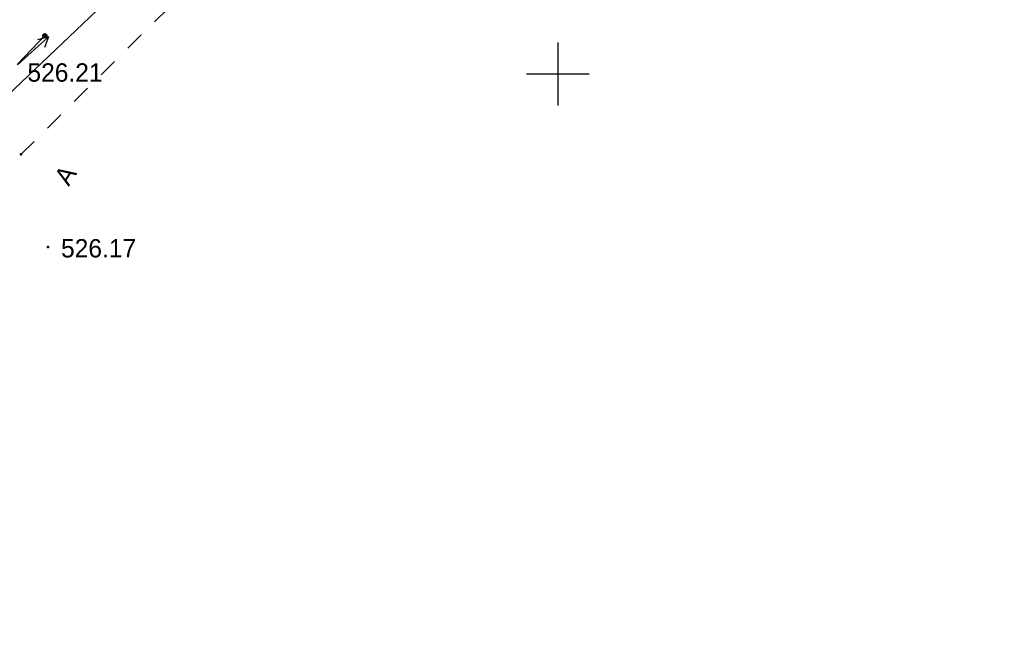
# Model space of a CAD drawing. Header units: millimetres. Extents: x -1999051 to 910003, y -179169 to 459591.
# Tile 42 of 256: x -1823193 to -1776276, y -139835 to -110720. Entities that reach past the tile are written whole.
import ezdxf

# ---------------------------------------------------------------- set-up
doc = ezdxf.new("R2010")
doc.units = ezdxf.units.MM
doc.linetypes.add('Д_ТРОТ_ТРУБА', pattern=[3, 1.5, -1.5])
doc.linetypes.add('ДОРОГИ_СТРОЯЩ', pattern=[9, 8, -1])
for name, color, linetype in [('(001) Сетка', 92, 'Continuous'), ('(004) Точки рельефа', 7, 'Continuous'), ('(022) Возд. Линии', 7, 'Continuous'), ('(025) Дорога', 7, 'Continuous')]:
    doc.layers.add(name, color=color, linetype=linetype)
doc.styles.add('BM-431', font='txt')
doc.styles.add('D-431', font='txt')

# ---------------------------------------------------------------- blocks, each defined once
blk = doc.blocks.new('Setka')
at = {"layer": '(001) Сетка'}
for p, q in [((0, 1.5), (0, -1.5)), ((-1.5, 0), (1.5, 0))]:
    blk.add_line(p, q, dxfattribs=at)
blk = doc.blocks.new('s3-flat-18')
at = {"layer": '(022) Возд. Линии'}
h = blk.add_hatch(dxfattribs=at)
h.set_pattern_fill('ACET-2D-ANSI31', color=256, scale=0.01, angle=46.2272, style=0)
h.set_pattern_definition([(91.227215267, (-32274.242018, -79600.45155), (-0.031742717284, -0.000679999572), [])])
edge = h.paths.add_edge_path()
edge.add_arc((1.314, 1.372), 0.1, 0, 360)
blk.add_lwpolyline([(0, 0), (1.384, 1.444)], dxfattribs=at)
blk.add_circle((1.314, 1.372), 0.1, dxfattribs=at)
blk = doc.blocks.new('s4-flat-18')
at = {"layer": '(022) Возд. Линии'}
h = blk.add_hatch(dxfattribs=at)
h.set_pattern_fill('ACET-2D-ANSI31', color=256, scale=0.01, angle=226.2272, style=0)
h.set_pattern_definition([(271.227215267, (-32273.89705, -79600.091478), (0.031742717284, 0.000679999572), [])])
edge = h.paths.add_edge_path()
edge.add_arc((-1.314, -1.372), 0.1, 0, 360)
blk.add_lwpolyline([(0, 0), (-1.384, -1.444)], dxfattribs=at)
blk.add_circle((-1.314, -1.372), 0.1, dxfattribs=at)
blk = doc.blocks.new('prov-s-flat-14')
at = {"layer": '(022) Возд. Линии'}
for name, p in [('s3-flat-18', (0.172, 0.179)), ('s4-flat-18', (-0.173, -0.181))]:
    blk.add_blockref(name, p, dxfattribs=at)
blk = doc.blocks.new('S2-flat-11')
at = {"layer": '(022) Возд. Линии'}
for p, q in [((0, 0), (1.486, 1.338)), ((1.486, 1.338), (0.947, 1.189)), ((1.486, 1.338), (1.282, 0.818))]:
    blk.add_line(p, q, dxfattribs=at)
blk = doc.blocks.new('A$C05d28b1e')
at = {"layer": '(004) Точки рельефа', "color": 7, "linetype": 'ByBlock', "lineweight": -2}
for p in [(-41237, -115998), (-39965, -120423)]:
    blk.add_point(p, dxfattribs=at)
at = {"layer": '(025) Дорога', "linetype": 'Д_ТРОТ_ТРУБА', "ltscale": 600, "flags": 128}
blk.add_lwpolyline([(150815, 142076), (135921, 113311), (125552, 93370), (117383, 77821), (104208, 56333), (99627, 49152), (88708, 25275), (72217, 300), (60109, -13961), (40976, -33812), (21855, -53057), (7525, -67385), (-21145, -96032), (-41237, -115998), (-56020, -131074), (-73097, -148290), (-76079, -151266)], dxfattribs=at)
at = {"layer": '(001) Сетка', "xscale": 1000, "yscale": 1000, "zscale": 1000}
blk.add_blockref('Setka', (-15665, -112169), dxfattribs=at)
at = {"layer": '(022) Возд. Линии', "xscale": 1000, "yscale": 1000, "zscale": 1000}
for name, p in [('prov-s-flat-14', (-41595, -111897)), ('S2-flat-11', (-41412, -111732))]:
    blk.add_blockref(name, p, dxfattribs=at)
at = {"layer": '(004) Точки рельефа', "linetype": 'ByBlock', "char_height": 875, "attachment_point": 4, "style": 'D-431'}
for s, insert in [('526.21', (-40937, -112108)), ('526.17', (-39337, -120490))]:
    blk.add_mtext(s, dxfattribs=dict(at, insert=insert))
at = {"layer": '(025) Дорога', "linetype": 'ДОРОГИ_СТРОЯЩ', "style": 'BM-431'}
blk.add_text('A', height=875, rotation=57.4738, dxfattribs=at).set_placement((-38971, -117562))

msp = doc.modelspace()

# ---------------------------------------------------------------- linework, layer by layer
msp.add_lwpolyline([(-1868643.41, -157023.61), (-1729151.25, -24270.45)])

# ---------------------------------------------------------------- next in the draw order: block references
at = {"color": 5, "lineweight": 50}
msp.add_blockref('A$C05d28b1e', (-1781886.09, -1136.91), dxfattribs=at)

doc.saveas('drawing.dxf')
